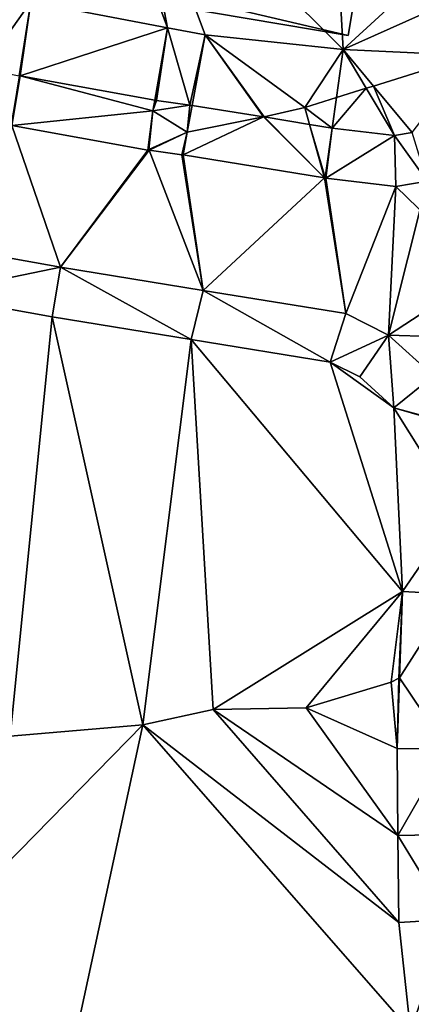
# Model space of a CAD drawing. Header units: inches. Extents: x 92348 to 92626, y 1600224 to 1600387.
# Tile 44 of 117: x 92453 to 92465, y 1600256 to 1600286. Entities that reach past the tile are written whole.
import ezdxf

# ---------------------------------------------------------------- set-up
doc = ezdxf.new("R2010")
doc.units = ezdxf.units.IN
doc.header["$MEASUREMENT"] = 0
for name, color, linetype in [('Bygning', 10, 'Continuous'), ('Objekter_Mast', 10, 'Continuous'), ('Terreng_ortofoto', 10, 'Continuous'), ('Veg', 10, 'Continuous')]:
    doc.layers.add(name, color=color, linetype=linetype)

msp = doc.modelspace()

# ---------------------------------------------------------------- linework, layer by layer
at = {"layer": 'Bygning', "color": 74, "true_color": 0x55aa00}
for points in [[(92463.909, 1600291.994, 118.39), (92462.839, 1600285.605, 114.91), (92462.839, 1600285.605, 109.194), (92463.909, 1600291.994, 109.617)], [(92462.839, 1600285.605, 114.91), (92448.348, 1600288.056, 114.91), (92448.348, 1600288.056, 109.307), (92462.839, 1600285.605, 109.194)]]:
    msp.add_3dface(points, dxfattribs=at)
at = {"layer": 'Terreng_ortofoto'}
for points in [[(92462.686, 1600285.169, 109.17), (92462.106, 1600295.751, 110), (92456.177, 1600291.677, 110)], [(92462.686, 1600285.169, 109.17), (92467.689, 1600289.771, 109.241), (92462.106, 1600295.751, 110)], [(92457.289, 1600285.845, 109.2), (92455.184, 1600291.55, 110), (92453.095, 1600286.644, 109.16)], [(92456.177, 1600291.677, 110), (92455.184, 1600291.55, 110), (92457.289, 1600285.845, 109.2)], [(92462.686, 1600285.169, 109.17), (92456.177, 1600291.677, 110), (92458.454, 1600285.628, 109.21)], [(92458.454, 1600285.628, 109.21), (92456.177, 1600291.677, 110), (92457.289, 1600285.845, 109.2)], [(92462.686, 1600285.169, 109.17), (92467.117, 1600287.162, 109.022), (92467.689, 1600289.771, 109.241)], [(92466.619, 1600284.989, 109), (92467.117, 1600287.162, 109.022), (92462.686, 1600285.169, 109.17)], [(92451.627, 1600284.576, 109.1), (92453.095, 1600286.644, 109.16), (92451.989, 1600286.85, 109.16)], [(92451.627, 1600284.576, 109.1), (92452.732, 1600284.366, 109.094), (92453.095, 1600286.644, 109.16)], [(92452.769, 1600284.359, 109.094), (92453.095, 1600286.644, 109.16), (92452.732, 1600284.366, 109.094)], [(92452.769, 1600284.359, 109.094), (92457.289, 1600285.845, 109.2), (92453.095, 1600286.644, 109.16)], [(92452.769, 1600284.359, 109.094), (92456.899, 1600283.617, 109.035), (92457.289, 1600285.845, 109.2)], [(92456.899, 1600283.617, 109.035), (92456.957, 1600283.607, 109.036), (92457.289, 1600285.845, 109.2)], [(92457.981, 1600283.465, 109.066), (92457.289, 1600285.845, 109.2), (92456.957, 1600283.607, 109.036)], [(92458.454, 1600285.628, 109.21), (92457.289, 1600285.845, 109.2), (92457.981, 1600283.465, 109.066)], [(92458.454, 1600285.628, 109.21), (92457.981, 1600283.465, 109.066), (92458.05, 1600283.454, 109.065)], [(92458.454, 1600285.628, 109.21), (92458.05, 1600283.454, 109.065), (92460.246, 1600283.097, 109)], [(92462.686, 1600285.169, 109.17), (92458.454, 1600285.628, 109.21), (92461.507, 1600283.387, 109)], [(92458.454, 1600285.628, 109.21), (92460.246, 1600283.097, 109), (92460.265, 1600283.101, 109)], [(92458.454, 1600285.628, 109.21), (92460.265, 1600283.101, 109), (92461.507, 1600283.387, 109)], [(92462.686, 1600285.169, 109.17), (92461.507, 1600283.387, 109), (92462.48, 1600283.692, 109)], [(92462.686, 1600285.169, 109.17), (92462.48, 1600283.692, 109), (92463.398, 1600283.98, 109)], [(92466.619, 1600284.989, 109), (92462.686, 1600285.169, 109.17), (92463.619, 1600284.049, 109)], [(92462.686, 1600285.169, 109.17), (92463.398, 1600283.98, 109), (92463.619, 1600284.049, 109)], [(92466.619, 1600284.989, 109), (92463.619, 1600284.049, 109), (92464.808, 1600282.619, 108.84)], [(92452.769, 1600284.359, 109.094), (92452.732, 1600284.366, 109.094), (92452.491, 1600282.855, 109.05)], [(92452.508, 1600282.831, 109.05), (92452.769, 1600284.359, 109.094), (92452.491, 1600282.855, 109.05)], [(92452.508, 1600282.831, 109.05), (92456.841, 1600283.284, 109.01), (92452.769, 1600284.359, 109.094)], [(92456.841, 1600283.284, 109.01), (92456.899, 1600283.617, 109.035), (92452.769, 1600284.359, 109.094)], [(92463.398, 1600283.98, 109), (92462.48, 1600283.692, 109), (92462.35, 1600282.755, 109.01)], [(92463.398, 1600283.98, 109), (92462.35, 1600282.755, 109.01), (92464.268, 1600282.524, 108.87)], [(92463.619, 1600284.049, 109), (92463.398, 1600283.98, 109), (92464.268, 1600282.524, 108.87)], [(92464.808, 1600282.619, 108.84), (92463.619, 1600284.049, 109), (92464.268, 1600282.524, 108.87)], [(92456.841, 1600283.284, 109.01), (92456.957, 1600283.607, 109.036), (92456.899, 1600283.617, 109.035)], [(92457.981, 1600283.465, 109.066), (92456.957, 1600283.607, 109.036), (92456.841, 1600283.284, 109.01)], [(92461.507, 1600283.387, 109), (92462.35, 1600282.755, 109.01), (92462.48, 1600283.692, 109)], [(92457.897, 1600282.629, 109.01), (92457.981, 1600283.465, 109.066), (92456.841, 1600283.284, 109.01)], [(92458.05, 1600283.454, 109.065), (92457.981, 1600283.465, 109.066), (92457.897, 1600282.629, 109.01)], [(92460.246, 1600283.097, 109), (92458.05, 1600283.454, 109.065), (92457.897, 1600282.629, 109.01)], [(92461.507, 1600283.387, 109), (92460.265, 1600283.101, 109), (92461.653, 1600282.868, 109.007)], [(92461.507, 1600283.387, 109), (92461.653, 1600282.868, 109.007), (92462.35, 1600282.755, 109.01)], [(92452.508, 1600282.831, 109.05), (92456.693, 1600282.08, 108.97), (92456.841, 1600283.284, 109.01)], [(92456.841, 1600283.284, 109.01), (92456.693, 1600282.08, 108.97), (92456.715, 1600282.096, 108.97)], [(92457.897, 1600282.629, 109.01), (92456.841, 1600283.284, 109.01), (92456.715, 1600282.096, 108.97)], [(92462.116, 1600281.222, 108.91), (92460.246, 1600283.097, 109), (92457.77, 1600281.929, 108.96)], [(92460.246, 1600283.097, 109), (92457.897, 1600282.629, 109.01), (92457.77, 1600281.929, 108.96)], [(92462.116, 1600281.222, 108.91), (92460.265, 1600283.101, 109), (92460.246, 1600283.097, 109)], [(92462.116, 1600281.222, 108.91), (92461.653, 1600282.868, 109.007), (92460.265, 1600283.101, 109)], [(92450.226, 1600279.156, 108.975), (92454.007, 1600278.477, 108.89), (92452.508, 1600282.831, 109.05)], [(92454.007, 1600278.477, 108.89), (92456.693, 1600282.08, 108.97), (92452.508, 1600282.831, 109.05)], [(92462.35, 1600282.755, 109.01), (92461.653, 1600282.868, 109.007), (92462.139, 1600281.239, 108.91)], [(92462.139, 1600281.239, 108.91), (92461.653, 1600282.868, 109.007), (92462.116, 1600281.222, 108.91)], [(92462.156, 1600281.217, 108.91), (92462.35, 1600282.755, 109.01), (92462.139, 1600281.239, 108.91)], [(92464.268, 1600282.524, 108.87), (92462.35, 1600282.755, 109.01), (92462.156, 1600281.217, 108.91)], [(92457.897, 1600282.629, 109.01), (92456.715, 1600282.096, 108.97), (92456.733, 1600282.073, 108.97)], [(92457.897, 1600282.629, 109.01), (92456.733, 1600282.073, 108.97), (92457.73, 1600281.935, 108.96)], [(92457.897, 1600282.629, 109.01), (92457.73, 1600281.935, 108.96), (92457.754, 1600281.952, 108.96)], [(92457.77, 1600281.929, 108.96), (92457.897, 1600282.629, 109.01), (92457.754, 1600281.952, 108.96)], [(92464.268, 1600282.524, 108.87), (92462.156, 1600281.217, 108.91), (92464.311, 1600280.958, 108.76)], [(92464.808, 1600282.619, 108.84), (92464.268, 1600282.524, 108.87), (92465.266, 1600281.126, 108.7)], [(92465.266, 1600281.126, 108.7), (92464.268, 1600282.524, 108.87), (92464.311, 1600280.958, 108.76)], [(92454.007, 1600278.477, 108.89), (92456.733, 1600282.073, 108.97), (92456.693, 1600282.08, 108.97)], [(92456.693, 1600282.08, 108.97), (92456.733, 1600282.073, 108.97), (92456.715, 1600282.096, 108.97)], [(92458.388, 1600277.764, 108.825), (92456.733, 1600282.073, 108.97), (92454.007, 1600278.477, 108.89)], [(92458.388, 1600277.764, 108.825), (92457.73, 1600281.935, 108.96), (92456.733, 1600282.073, 108.97)], [(92457.77, 1600281.929, 108.96), (92457.754, 1600281.952, 108.96), (92457.73, 1600281.935, 108.96)], [(92458.388, 1600277.764, 108.825), (92457.77, 1600281.929, 108.96), (92457.73, 1600281.935, 108.96)], [(92458.388, 1600277.764, 108.825), (92462.116, 1600281.222, 108.91), (92457.77, 1600281.929, 108.96)], [(92462.769, 1600277.051, 108.76), (92462.116, 1600281.222, 108.91), (92458.388, 1600277.764, 108.825)], [(92462.156, 1600281.217, 108.91), (92462.139, 1600281.239, 108.91), (92462.116, 1600281.222, 108.91)], [(92462.156, 1600281.217, 108.91), (92462.116, 1600281.222, 108.91), (92462.769, 1600277.051, 108.76)], [(92464.311, 1600280.958, 108.76), (92462.156, 1600281.217, 108.91), (92462.769, 1600277.051, 108.76)], [(92464.084, 1600276.39, 108.67), (92464.311, 1600280.958, 108.76), (92462.769, 1600277.051, 108.76)], [(92465.266, 1600281.126, 108.7), (92464.311, 1600280.958, 108.76), (92464.084, 1600276.39, 108.67)], [(92465.266, 1600281.126, 108.7), (92464.084, 1600276.39, 108.67), (92465.466, 1600275.137, 108.55)], [(92449.944, 1600277.632, 108.916), (92454.007, 1600278.477, 108.89), (92450.226, 1600279.156, 108.975)], [(92449.944, 1600277.632, 108.916), (92453.745, 1600276.949, 108.829), (92454.007, 1600278.477, 108.89)], [(92458.015, 1600276.254, 108.752), (92454.007, 1600278.477, 108.89), (92453.745, 1600276.949, 108.829)], [(92458.015, 1600276.254, 108.752), (92458.388, 1600277.764, 108.825), (92454.007, 1600278.477, 108.89)], [(92449.944, 1600277.632, 108.916), (92452.458, 1600264.047, 108), (92453.745, 1600276.949, 108.829)], [(92458.015, 1600276.254, 108.752), (92462.285, 1600275.559, 108.675), (92458.388, 1600277.764, 108.825)], [(92462.769, 1600277.051, 108.76), (92458.388, 1600277.764, 108.825), (92462.285, 1600275.559, 108.675)], [(92453.745, 1600276.949, 108.829), (92452.458, 1600264.047, 108), (92456.539, 1600264.402, 108)], [(92458.015, 1600276.254, 108.752), (92453.745, 1600276.949, 108.829), (92456.539, 1600264.402, 108)], [(92464.084, 1600276.39, 108.67), (92462.769, 1600277.051, 108.76), (92462.285, 1600275.559, 108.675)], [(92464.084, 1600276.39, 108.67), (92462.285, 1600275.559, 108.675), (92463.199, 1600275.1, 108.63)], [(92464.084, 1600276.39, 108.67), (92463.199, 1600275.1, 108.63), (92464.245, 1600274.152, 108.534)], [(92464.084, 1600276.39, 108.67), (92464.245, 1600274.152, 108.534), (92465.466, 1600275.137, 108.55)], [(92458.015, 1600276.254, 108.752), (92456.539, 1600264.402, 108), (92458.692, 1600264.872, 108)], [(92458.015, 1600276.254, 108.752), (92458.692, 1600264.872, 108), (92464.511, 1600268.494, 108.189)], [(92458.015, 1600276.254, 108.752), (92464.511, 1600268.494, 108.189), (92462.285, 1600275.559, 108.675)], [(92464.245, 1600274.152, 108.534), (92462.285, 1600275.559, 108.675), (92464.511, 1600268.494, 108.189)], [(92464.245, 1600274.152, 108.534), (92463.199, 1600275.1, 108.63), (92462.285, 1600275.559, 108.675)], [(92465.466, 1600275.137, 108.55), (92464.245, 1600274.152, 108.534), (92466.37, 1600273.572, 108.37)], [(92464.245, 1600274.152, 108.534), (92464.511, 1600268.494, 108.189), (92466.219, 1600270.987, 108.26)], [(92464.245, 1600274.152, 108.534), (92466.219, 1600270.987, 108.26), (92466.379, 1600273.535, 108.37)], [(92464.245, 1600274.152, 108.534), (92466.379, 1600273.535, 108.37), (92466.37, 1600273.572, 108.37)], [(92466.059, 1600268.419, 108.15), (92466.219, 1600270.987, 108.26), (92464.511, 1600268.494, 108.189)], [(92464.511, 1600268.494, 108.189), (92458.692, 1600264.872, 108), (92461.555, 1600264.925, 108)], [(92464.511, 1600268.494, 108.189), (92461.555, 1600264.925, 108), (92464.165, 1600265.714, 108)], [(92464.511, 1600268.494, 108.189), (92464.165, 1600265.714, 108), (92464.403, 1600265.835, 107.999)], [(92464.421, 1600265.844, 108), (92464.511, 1600268.494, 108.189), (92464.403, 1600265.835, 107.999)], [(92464.421, 1600265.844, 108), (92466.059, 1600268.419, 108.15), (92464.511, 1600268.494, 108.189)], [(92464.421, 1600265.844, 108), (92465.898, 1600263.65, 107.76), (92466.059, 1600268.419, 108.15)], [(92464.165, 1600265.714, 108), (92464.348, 1600263.669, 107.844), (92464.403, 1600265.835, 107.999)], [(92464.421, 1600265.844, 108), (92464.403, 1600265.835, 107.999), (92464.348, 1600263.669, 107.844)], [(92464.421, 1600265.844, 108), (92464.348, 1600263.669, 107.844), (92465.898, 1600263.65, 107.76)], [(92464.165, 1600265.714, 108), (92461.555, 1600264.925, 108), (92464.348, 1600263.669, 107.844)], [(92464.396, 1600258.316, 107.587), (92458.692, 1600264.872, 108), (92456.539, 1600264.402, 108)], [(92464.372, 1600260.993, 107.716), (92461.555, 1600264.925, 108), (92458.692, 1600264.872, 108)], [(92464.372, 1600260.993, 107.716), (92458.692, 1600264.872, 108), (92464.396, 1600258.316, 107.587)], [(92464.348, 1600263.669, 107.844), (92461.555, 1600264.925, 108), (92464.372, 1600260.993, 107.716)], [(92447.057, 1600254.708, 108), (92452.846, 1600247.277, 108), (92456.539, 1600264.402, 108)], [(92447.057, 1600254.708, 108), (92456.539, 1600264.402, 108), (92452.458, 1600264.047, 108)], [(92464.755, 1600254.979, 107.47), (92456.539, 1600264.402, 108), (92452.846, 1600247.277, 108)], [(92464.755, 1600254.979, 107.47), (92464.396, 1600258.316, 107.587), (92456.539, 1600264.402, 108)], [(92465.898, 1600263.65, 107.76), (92464.348, 1600263.669, 107.844), (92464.372, 1600260.993, 107.716)], [(92465.898, 1600263.65, 107.76), (92464.372, 1600260.993, 107.716), (92465.921, 1600261.028, 107.645)], [(92464.372, 1600260.993, 107.716), (92465.945, 1600258.406, 107.53), (92465.921, 1600261.028, 107.645)], [(92464.372, 1600260.993, 107.716), (92464.396, 1600258.316, 107.587), (92465.945, 1600258.406, 107.53)], [(92464.755, 1600254.979, 107.47), (92465.945, 1600258.406, 107.53), (92464.396, 1600258.316, 107.587)], [(92464.755, 1600254.979, 107.47), (92466.299, 1600255.125, 107.41), (92465.945, 1600258.406, 107.53)]]:
    msp.add_3dface(points, dxfattribs=at)
at = {"layer": 'Veg', "color": 7}
for points in [[(92452.508, 1600282.831, 109.05), (92450.226, 1600279.156, 108.975), (92454.007, 1600278.477, 108.89)], [(92452.508, 1600282.831, 109.05), (92454.007, 1600278.477, 108.89), (92456.693, 1600282.08, 108.97)], [(92456.693, 1600282.08, 108.97), (92454.007, 1600278.477, 108.89), (92456.733, 1600282.073, 108.97)], [(92456.733, 1600282.073, 108.97), (92454.007, 1600278.477, 108.89), (92458.388, 1600277.764, 108.825)], [(92457.73, 1600281.935, 108.96), (92456.733, 1600282.073, 108.97), (92458.388, 1600277.764, 108.825)], [(92457.77, 1600281.929, 108.96), (92457.73, 1600281.935, 108.96), (92458.388, 1600277.764, 108.825)], [(92457.77, 1600281.929, 108.96), (92458.388, 1600277.764, 108.825), (92462.116, 1600281.222, 108.91)], [(92462.116, 1600281.222, 108.91), (92458.388, 1600277.764, 108.825), (92462.769, 1600277.051, 108.76)], [(92462.156, 1600281.217, 108.91), (92462.116, 1600281.222, 108.91), (92462.769, 1600277.051, 108.76)], [(92462.156, 1600281.217, 108.91), (92462.769, 1600277.051, 108.76), (92464.311, 1600280.958, 108.76)], [(92462.769, 1600277.051, 108.76), (92464.084, 1600276.39, 108.67), (92464.311, 1600280.958, 108.76)], [(92464.311, 1600280.958, 108.76), (92464.084, 1600276.39, 108.67), (92467.031, 1600278.313, 108.46)], [(92465.266, 1600281.126, 108.7), (92464.311, 1600280.958, 108.76), (92467.031, 1600278.313, 108.46)], [(92464.084, 1600276.39, 108.67), (92466.724, 1600276.299, 108.41), (92467.031, 1600278.313, 108.46)], [(92464.084, 1600276.39, 108.67), (92465.466, 1600275.137, 108.55), (92466.724, 1600276.299, 108.41)]]:
    msp.add_3dface(points, dxfattribs=at)

# ---------------------------------------------------------------- meshes
at = {"layer": 'Bygning', "color": 74, "true_color": 0x55aa00}
mesh = msp.add_polyface(dxfattribs=at)
corners = [(92462.839, 1600285.605, 114.91), (92463.909, 1600291.994, 118.39), (92448.509, 1600288.972, 115.41), (92448.348, 1600288.056, 114.91), (92449.481, 1600294.453, 118.39)]
mesh.append_faces([[corners[k] for k in face] for face in [(1, 4, 2), (0, 2, 3), (0, 1, 2)]])
mesh = msp.add_polyface(dxfattribs=at)
corners = [(92462.839, 1600285.605, 114.91), (92463.909, 1600291.994, 118.39), (92448.509, 1600288.972, 115.41), (92448.348, 1600288.056, 114.91), (92449.481, 1600294.453, 118.39)]
mesh.append_faces([[corners[k] for k in face] for face in [(1, 4, 2), (0, 2, 3), (0, 1, 2)]])
at = {"layer": 'Objekter_Mast', "color": 24, "true_color": 0xaa170d}
mesh = msp.add_polyface(dxfattribs=at)
corners = [(92506.176, 1600382.375, 121.832), (92506.309, 1600382.438, 142.494), (92506.176, 1600382.375, 142.494), (92506.309, 1600382.438, 121.832), (92506.176, 1600382.25, 121.832), (92506.176, 1600382.25, 142.494), (92506.309, 1600382.188, 121.832), (92506.309, 1600382.188, 142.494), (92506.441, 1600382.25, 121.832), (92506.441, 1600382.25, 142.494), (92506.441, 1600382.375, 121.832), (92506.441, 1600382.375, 142.494), (92504.32, 1600382.625, 142.664), (92504.426, 1600383, 142.323), (92504.32, 1600382.625, 142.323), (92504.426, 1600383, 142.664), (92508.293, 1600382, 142.664), (92508.188, 1600381.625, 142.323), (92508.293, 1600382, 142.323), (92508.188, 1600381.625, 142.664), (92488.328, 1600314.625, 110.456), (92488.465, 1600314.75, 131.7), (92488.328, 1600314.625, 131.7), (92488.465, 1600314.75, 110.456), (92488.328, 1600314.5, 110.456), (92488.328, 1600314.5, 131.7), (92488.465, 1600314.375, 110.456), (92488.465, 1600314.375, 131.7), (92488.602, 1600314.5, 110.456), (92488.602, 1600314.5, 131.7), (92488.602, 1600314.625, 110.456), (92488.602, 1600314.625, 131.7), (92486.477, 1600314.875, 131.875), (92486.582, 1600315.25, 131.525), (92486.477, 1600314.875, 131.525), (92486.582, 1600315.25, 131.875), (92490.449, 1600314.25, 131.875), (92490.344, 1600313.875, 131.525), (92490.449, 1600314.25, 131.525), (92490.344, 1600313.875, 131.875), (92464.293, 1600225.562, 108.665), (92464.473, 1600225.625, 136.446), (92464.293, 1600225.562, 136.446), (92464.473, 1600225.625, 108.665), (92464.293, 1600225.312, 108.665), (92464.293, 1600225.312, 136.446), (92464.473, 1600225.25, 108.665), (92464.473, 1600225.25, 136.446), (92464.652, 1600225.312, 108.665), (92464.652, 1600225.312, 136.446), (92464.652, 1600225.562, 108.665), (92464.652, 1600225.562, 136.446), (92462.473, 1600225.688, 136.675), (92462.609, 1600226.188, 136.217), (92462.473, 1600225.688, 136.217), (92462.609, 1600226.188, 136.675), (92466.469, 1600225.188, 136.675), (92466.332, 1600224.688, 136.217), (92466.469, 1600225.188, 136.217), (92466.332, 1600224.688, 136.675)]
mesh.append_faces([[corners[k] for k in face] for face in [(58, 53, 57), (53, 54, 57), (59, 52, 54), (59, 54, 57), (55, 56, 58), (55, 58, 53), (56, 59, 57), (56, 57, 58), (52, 55, 53), (52, 53, 54), (46, 43, 40), (46, 40, 44), (50, 43, 46), (48, 50, 46), (43, 50, 51), (43, 51, 41), (50, 48, 49), (50, 49, 51), (48, 46, 47), (48, 47, 49), (46, 44, 45), (46, 45, 47), (44, 40, 42), (44, 42, 45), (40, 43, 41), (40, 41, 42), (43, 50, 51), (43, 51, 41), (50, 48, 49), (50, 49, 51), (48, 46, 47), (48, 47, 49), (46, 44, 45), (46, 45, 47), (44, 40, 42), (44, 42, 45), (40, 43, 41), (40, 41, 42), (36, 35, 39), (35, 32, 39), (38, 33, 37), (33, 34, 37), (39, 32, 34), (39, 34, 37), (35, 36, 38), (35, 38, 33), (36, 39, 37), (36, 37, 38), (32, 35, 33), (32, 33, 34), (24, 28, 20), (30, 23, 20), (26, 28, 24), (28, 30, 20), (23, 30, 31), (23, 31, 21), (30, 28, 29), (30, 29, 31), (28, 26, 27), (28, 27, 29), (26, 24, 25), (26, 25, 27), (24, 20, 22), (24, 22, 25), (20, 23, 21), (20, 21, 22), (23, 30, 31), (23, 31, 21), (30, 28, 29), (30, 29, 31), (28, 26, 27), (28, 27, 29), (26, 24, 25), (26, 25, 27), (24, 20, 22), (24, 22, 25), (20, 23, 21), (20, 21, 22), (16, 15, 19), (15, 12, 19), (18, 13, 17), (13, 14, 17), (19, 12, 14), (19, 14, 17), (15, 16, 18), (15, 18, 13), (16, 19, 17), (16, 17, 18), (12, 15, 13), (12, 13, 14), (3, 10, 11), (3, 11, 1), (10, 8, 9), (10, 9, 11), (8, 6, 7), (8, 7, 9), (6, 4, 5), (6, 5, 7), (4, 0, 2), (4, 2, 5), (0, 3, 1), (0, 1, 2), (3, 10, 11), (3, 11, 1), (10, 8, 9), (10, 9, 11), (8, 6, 7), (8, 7, 9), (6, 4, 5), (6, 5, 7), (4, 0, 2), (4, 2, 5), (0, 3, 1), (0, 1, 2)]], dxfattribs={"color": 34})
mesh = msp.add_polyface(dxfattribs=at)
corners = [(92506.176, 1600382.375, 121.832), (92506.309, 1600382.438, 142.494), (92506.176, 1600382.375, 142.494), (92506.309, 1600382.438, 121.832), (92506.176, 1600382.25, 121.832), (92506.176, 1600382.25, 142.494), (92506.309, 1600382.188, 121.832), (92506.309, 1600382.188, 142.494), (92506.441, 1600382.25, 121.832), (92506.441, 1600382.25, 142.494), (92506.441, 1600382.375, 121.832), (92506.441, 1600382.375, 142.494), (92504.32, 1600382.625, 142.664), (92504.426, 1600383, 142.323), (92504.32, 1600382.625, 142.323), (92504.426, 1600383, 142.664), (92508.293, 1600382, 142.664), (92508.188, 1600381.625, 142.323), (92508.293, 1600382, 142.323), (92508.188, 1600381.625, 142.664), (92488.328, 1600314.625, 110.456), (92488.465, 1600314.75, 131.7), (92488.328, 1600314.625, 131.7), (92488.465, 1600314.75, 110.456), (92488.328, 1600314.5, 110.456), (92488.328, 1600314.5, 131.7), (92488.465, 1600314.375, 110.456), (92488.465, 1600314.375, 131.7), (92488.602, 1600314.5, 110.456), (92488.602, 1600314.5, 131.7), (92488.602, 1600314.625, 110.456), (92488.602, 1600314.625, 131.7), (92486.477, 1600314.875, 131.875), (92486.582, 1600315.25, 131.525), (92486.477, 1600314.875, 131.525), (92486.582, 1600315.25, 131.875), (92490.449, 1600314.25, 131.875), (92490.344, 1600313.875, 131.525), (92490.449, 1600314.25, 131.525), (92490.344, 1600313.875, 131.875), (92464.293, 1600225.562, 108.665), (92464.473, 1600225.625, 136.446), (92464.293, 1600225.562, 136.446), (92464.473, 1600225.625, 108.665), (92464.293, 1600225.312, 108.665), (92464.293, 1600225.312, 136.446), (92464.473, 1600225.25, 108.665), (92464.473, 1600225.25, 136.446), (92464.652, 1600225.312, 108.665), (92464.652, 1600225.312, 136.446), (92464.652, 1600225.562, 108.665), (92464.652, 1600225.562, 136.446), (92462.473, 1600225.688, 136.675), (92462.609, 1600226.188, 136.217), (92462.473, 1600225.688, 136.217), (92462.609, 1600226.188, 136.675), (92466.469, 1600225.188, 136.675), (92466.332, 1600224.688, 136.217), (92466.469, 1600225.188, 136.217), (92466.332, 1600224.688, 136.675)]
mesh.append_faces([[corners[k] for k in face] for face in [(58, 53, 57), (53, 54, 57), (59, 52, 54), (59, 54, 57), (55, 56, 58), (55, 58, 53), (56, 59, 57), (56, 57, 58), (52, 55, 53), (52, 53, 54), (46, 43, 40), (46, 40, 44), (50, 43, 46), (48, 50, 46), (43, 50, 51), (43, 51, 41), (50, 48, 49), (50, 49, 51), (48, 46, 47), (48, 47, 49), (46, 44, 45), (46, 45, 47), (44, 40, 42), (44, 42, 45), (40, 43, 41), (40, 41, 42), (43, 50, 51), (43, 51, 41), (50, 48, 49), (50, 49, 51), (48, 46, 47), (48, 47, 49), (46, 44, 45), (46, 45, 47), (44, 40, 42), (44, 42, 45), (40, 43, 41), (40, 41, 42), (36, 35, 39), (35, 32, 39), (38, 33, 37), (33, 34, 37), (39, 32, 34), (39, 34, 37), (35, 36, 38), (35, 38, 33), (36, 39, 37), (36, 37, 38), (32, 35, 33), (32, 33, 34), (24, 28, 20), (30, 23, 20), (26, 28, 24), (28, 30, 20), (23, 30, 31), (23, 31, 21), (30, 28, 29), (30, 29, 31), (28, 26, 27), (28, 27, 29), (26, 24, 25), (26, 25, 27), (24, 20, 22), (24, 22, 25), (20, 23, 21), (20, 21, 22), (23, 30, 31), (23, 31, 21), (30, 28, 29), (30, 29, 31), (28, 26, 27), (28, 27, 29), (26, 24, 25), (26, 25, 27), (24, 20, 22), (24, 22, 25), (20, 23, 21), (20, 21, 22), (16, 15, 19), (15, 12, 19), (18, 13, 17), (13, 14, 17), (19, 12, 14), (19, 14, 17), (15, 16, 18), (15, 18, 13), (16, 19, 17), (16, 17, 18), (12, 15, 13), (12, 13, 14), (3, 10, 11), (3, 11, 1), (10, 8, 9), (10, 9, 11), (8, 6, 7), (8, 7, 9), (6, 4, 5), (6, 5, 7), (4, 0, 2), (4, 2, 5), (0, 3, 1), (0, 1, 2), (3, 10, 11), (3, 11, 1), (10, 8, 9), (10, 9, 11), (8, 6, 7), (8, 7, 9), (6, 4, 5), (6, 5, 7), (4, 0, 2), (4, 2, 5), (0, 3, 1), (0, 1, 2)]])

doc.saveas('drawing.dxf')
